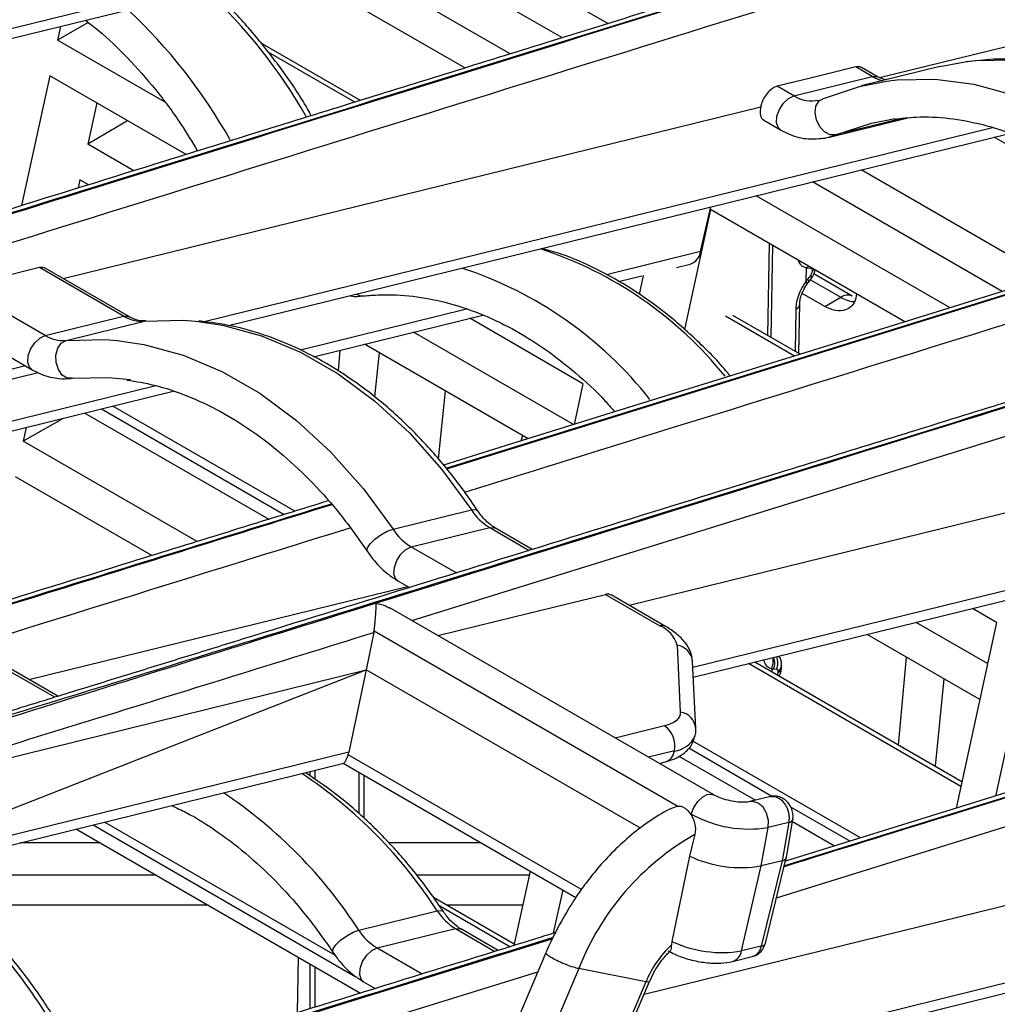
# Model space of a CAD drawing. Header units: millimetres. Extents: x 16 to 503, y 3 to 290.
# Tile 39 of 169: x 112.38 to 117.26, y 82.83 to 87.75. Entities that reach past the tile are written whole.
import ezdxf

# ---------------------------------------------------------------- set-up
doc = ezdxf.new("R2010")
doc.units = ezdxf.units.MM

msp = doc.modelspace()

# ---------------------------------------------------------------- linework, layer by layer
at = {"color": 7, "linetype": 'Continuous', "lineweight": 25}
for p, q in [((114.7808, 88.3092), (111.4013, 87.4773)), ((111.462, 87.4431), (114.8622, 88.2801)), ((115.3155, 87.7325), (114.5149, 88.1946)), ((115.089, 87.6621), (114.2707, 88.1345)), ((114.8281, 87.5811), (113.9894, 88.0653)), ((114.6016, 87.5108), (113.7452, 88.0052)), ((116.6734, 87.4624), (118.1102, 87.8161)), ((112.719, 87.7378), (112.565, 87.65)), ((112.5798, 87.7183), (112.565, 87.65)), ((113.0995, 87.3414), (112.565, 87.65)), ((114.0796, 87.3487), (113.5802, 87.637)), ((114.0504, 87.3397), (113.6171, 87.5898)), ((116.6373, 87.468), (116.5542, 87.516)), ((116.9744, 87.5177), (116.5823, 87.4211)), ((116.6666, 87.465), (116.5834, 87.5131)), ((116.9744, 87.5177), (117.1009, 87.5418)), ((112.5262, 87.4713), (112.3854, 86.823)), ((113.2074, 87.0781), (112.5262, 87.4713)), ((116.2451, 87.3715), (116.6373, 87.468)), ((116.6653, 87.4657), (116.6666, 87.465)), ((116.7033, 87.4509), (116.6666, 87.465)), ((116.2451, 87.3715), (116.162, 87.4195)), ((112.5935, 86.4581), (116.0794, 87.3162)), ((112.761, 87.3358), (112.7163, 87.1299)), ((116.095, 87.25), (116.1783, 87.2019)), ((116.4163, 87.1635), (116.8084, 87.2601)), ((116.7873, 87.2582), (116.4541, 87.1762)), ((112.9154, 87.2467), (112.7163, 87.1299)), ((117.2373, 87.2119), (113.2976, 86.2421)), ((113.42, 86.2231), (117.3231, 87.1839)), ((117.7251, 86.8886), (117.2463, 87.165)), ((112.9465, 86.9971), (112.7163, 87.1299)), ((117.5132, 86.4638), (116.5818, 87.0014)), ((112.6775, 86.9513), (112.6687, 86.9109)), ((112.7199, 86.9268), (112.6775, 86.9513)), ((117.2867, 86.3934), (116.3376, 86.9413)), ((117.0258, 86.3124), (116.0563, 86.8721)), ((114.3362, 84.7487), (121.0705, 86.8402)), ((115.7795, 86.5929), (115.8298, 86.8163)), ((115.8283, 86.8027), (115.698, 86.2029)), ((116.7994, 86.2421), (115.8283, 86.8027)), ((116.122, 86.6331), (116.114, 86.1743)), ((116.1322, 86.1638), (116.1397, 86.6229)), ((115.7795, 86.5929), (115.3086, 86.477)), ((112.8949, 86.2702), (112.4747, 86.5128)), ((117.7712, 86.523), (114.5066, 85.5094)), ((117.7739, 86.5214), (114.5091, 85.5064)), ((115.658, 86.5139), (115.7275, 86.531)), ((116.3061, 86.5125), (116.3051, 86.4437)), ((116.315, 86.512), (116.3176, 86.5202)), ((116.315, 86.512), (116.3303, 86.5106)), ((116.3303, 86.5106), (116.331, 86.5124)), ((112.9242, 86.2672), (112.5039, 86.5098)), ((115.3693, 86.4428), (115.4855, 86.4714)), ((115.4926, 86.4736), (115.472, 86.3792)), ((116.3298, 86.4759), (116.3142, 86.4554)), ((116.3365, 86.4936), (116.3466, 86.5034)), ((116.3366, 86.5009), (116.3365, 86.4936)), ((116.3366, 86.5009), (116.343, 86.5055)), ((116.5372, 86.3707), (116.3458, 86.4813)), ((112.5027, 86.1737), (112.0823, 86.4164)), ((116.3181, 86.4394), (116.3337, 86.46)), ((116.328, 86.4525), (116.4796, 86.365)), ((116.3996, 86.3189), (116.2868, 86.384)), ((116.3996, 86.3189), (116.4796, 86.365)), ((116.2708, 86.0838), (116.2746, 86.3319)), ((112.5027, 86.1737), (112.8949, 86.2702)), ((114.6097, 86.3049), (113.7797, 86.1006)), ((113.8438, 86.0673), (114.6912, 86.2759)), ((116.2482, 86.0709), (115.9034, 86.27)), ((116.2774, 86.08), (115.9409, 86.2743)), ((116.2545, 86.303), (116.2513, 86.095)), ((112.0154, 86.2469), (112.4359, 86.0041)), ((112.6077, 86.1489), (112.9999, 86.2455)), ((115.1914, 85.9327), (114.6252, 86.2596)), ((115.1445, 85.7282), (114.3439, 86.1904)), ((115.4219, 84.8253), (120.9386, 86.1833)), ((114.918, 85.6579), (114.0997, 86.1303)), ((113.9769, 86.1), (113.9674, 85.9976)), ((114.1726, 86.0882), (114.15, 85.8673)), ((112.4045, 86.0222), (108.988, 85.1812)), ((109.0477, 85.1468), (112.4677, 85.9887)), ((113.0572, 85.9227), (111.2303, 85.473)), ((115.1914, 85.9327), (115.1472, 85.729)), ((111.291, 85.4389), (113.1427, 85.8947)), ((114.4688, 85.5568), (114.5035, 85.8971)), ((112.7012, 85.786), (113.6208, 85.2551)), ((112.7846, 85.8065), (113.6981, 85.2792)), ((113.7504, 85.2954), (112.841, 85.8204)), ((115.3456, 85.7968), (115.3441, 85.7902)), ((112.5935, 85.7595), (112.394, 85.6457)), ((120.8459, 85.7711), (115.7405, 84.5143)), ((112.4088, 85.714), (112.394, 85.6457)), ((115.7428, 84.4658), (120.7939, 85.7092)), ((113.2629, 85.1441), (112.394, 85.6457)), ((114.8822, 85.6467), (114.8905, 85.6737)), ((113.0364, 85.0738), (112.3552, 85.4671)), ((114.2419, 85.2055), (114.634, 85.3021)), ((114.333, 85.1171), (114.7252, 85.2136)), ((114.7252, 85.2136), (114.9224, 85.0998)), ((114.938, 85.1046), (114.7545, 85.2106)), ((114.333, 85.1171), (114.5585, 84.9869)), ((114.2662, 84.9475), (114.3239, 84.9142)), ((112.4225, 84.4538), (114.3146, 84.9196)), ((120.5996, 84.8902), (116.1979, 83.5235)), ((115.3031, 84.8799), (115.5749, 84.723)), ((115.6043, 84.72), (115.3323, 84.877)), ((115.8452, 83.8776), (114.226, 84.8123)), ((116.1586, 83.3636), (120.8417, 84.818)), ((117.2584, 84.7395), (117.1377, 84.8092)), ((115.6654, 83.8204), (114.1473, 84.6968)), ((117.2137, 84.5337), (116.8564, 84.7399)), ((117.2584, 84.7395), (117.0567, 83.8109)), ((117.1749, 84.355), (116.6122, 84.6798)), ((117.4215, 84.6453), (117.2536, 83.872)), ((115.6617, 84.6256), (115.6777, 84.2913)), ((115.755, 84.2096), (115.7391, 84.5439)), ((116.7681, 84.1264), (116.8087, 84.5664)), ((111.3436, 83.8214), (114.1084, 84.502)), ((111.7544, 83.5804), (114.1084, 84.502)), ((112.5513, 84.3655), (112.3037, 84.5085)), ((112.567, 84.3704), (112.3329, 84.5055)), ((114.1084, 84.502), (114.0212, 84.0911)), ((115.4783, 83.7112), (114.1084, 84.502)), ((117.0804, 83.9202), (116.0179, 84.5336)), ((117.0854, 83.9432), (116.0494, 84.5413)), ((116.1351, 84.5082), (116.1349, 84.492)), ((116.144, 84.5077), (116.1593, 84.5063)), ((116.1655, 84.4966), (116.1654, 84.4894)), ((116.1842, 84.5163), (116.1843, 84.524)), ((116.9956, 84.4585), (116.9509, 84.0209)), ((115.5988, 84.2227), (115.3525, 84.162)), ((115.7198, 84.1121), (116.1384, 83.8704)), ((116.5789, 83.6626), (115.7408, 84.1464)), ((114.0212, 84.0911), (111.8063, 83.5459)), ((115.1833, 83.4041), (114.0173, 84.0773)), ((115.648, 84.0971), (115.5196, 84.0655)), ((115.6709, 84.0717), (116.0534, 83.8508)), ((111.8602, 83.5101), (113.9954, 84.0357)), ((113.9921, 84.0363), (115.1554, 83.3647)), ((115.5719, 84.0354), (115.603, 84.043)), ((113.8263, 83.9941), (113.8263, 83.973)), ((113.8507, 84.0001), (113.8507, 83.9556)), ((114.0712, 83.9906), (114.0712, 83.7826)), ((114.0956, 83.9766), (114.0956, 83.7613)), ((116.131, 83.8699), (116.0257, 83.844)), ((115.6654, 83.8204), (115.6452, 83.815)), ((116.0271, 83.8443), (116.0257, 83.844)), ((116.2287, 83.8183), (116.5266, 83.6463)), ((115.7326, 83.7817), (115.7278, 83.7844)), ((115.7317, 83.7783), (115.7326, 83.7817)), ((116.2405, 83.7576), (116.2403, 83.7557)), ((112.6598, 83.7069), (114.0797, 82.8872)), ((112.7432, 83.7274), (114.0566, 82.9692)), ((113.9538, 83.075), (112.7996, 83.7413)), ((115.4963, 82.8814), (118.967, 83.7358)), ((116.0823, 83.5225), (116.1174, 83.7148)), ((116.2195, 83.74), (116.1174, 83.7148)), ((116.2195, 83.74), (116.1869, 83.5482)), ((116.2061, 83.5543), (116.2403, 83.7557)), ((116.2384, 83.7441), (116.4492, 83.6223)), ((112.7798, 83.6377), (112.3786, 83.6377)), ((114.6826, 83.6377), (114.2195, 83.6377)), ((115.7234, 83.572), (115.6355, 83.1455)), ((116.1029, 83.1362), (116.2076, 83.5631)), ((115.9834, 83.0976), (116.0823, 83.5225)), ((116.1868, 83.5482), (116.0823, 83.5225)), ((116.1868, 83.5482), (116.0823, 83.122)), ((113.0575, 83.4773), (112.1065, 83.4773)), ((114.9224, 83.4773), (114.3578, 83.4773)), ((114.9267, 83.4968), (114.8459, 83.1248)), ((114.8475, 83.1322), (114.4448, 83.3646)), ((115.0898, 83.4026), (115.0428, 83.1859)), ((113.3201, 83.3258), (112.1247, 83.3258)), ((114.826, 83.1186), (114.4752, 83.3212)), ((114.8895, 83.3258), (114.5121, 83.3258)), ((114.0709, 83.2013), (114.463, 83.2978)), ((114.162, 83.1128), (114.5541, 83.2093)), ((114.5541, 83.2093), (114.7513, 83.0955)), ((114.767, 83.1003), (114.5835, 83.2063)), ((115.0399, 83.159), (113.9859, 82.8311)), ((115.6355, 83.1455), (115.6332, 83.1279)), ((116.0823, 83.122), (115.9834, 83.0976)), ((115.0058, 83.088), (114.0874, 80.9189)), ((114.162, 83.1128), (114.3875, 82.9826)), ((115.9387, 83.045), (116.0374, 83.0693)), ((113.7645, 82.7896), (113.7694, 83.0664)), ((113.8263, 83.0335), (113.8263, 82.8087)), ((113.8507, 83.0194), (113.8507, 82.8163)), ((117.7911, 83.057), (115.5694, 82.5101)), ((114.1651, 82.7445), (114.9656, 82.9931)), ((115.1701, 83.0093), (114.3475, 81.0663)), ((115.5061, 82.9438), (115.1701, 83.0093)), ((115.5242, 82.9438), (115.5454, 82.9903)), ((115.5717, 82.4615), (117.6429, 82.9714)), ((114.0952, 82.9432), (114.1529, 82.9099)), ((115.5061, 82.9438), (114.8303, 81.3477)), ((114.8523, 81.3604), (115.523, 82.9445)), ((114.0712, 82.8921), (114.0712, 82.8846)), ((113.9859, 82.8311), (112.7237, 82.4373))]:
    msp.add_line(p, q, dxfattribs=at)
at = {"color": 7, "linetype": 'Continuous', "lineweight": 25, "flags": 128}
for points in [[(117.1009, 87.5418), (117.1514, 87.5477), (117.343, 87.5515), (117.537, 87.5264), (117.7311, 87.4729), (117.9231, 87.3916), (118.1105, 87.2834), (118.2911, 87.1497), (118.4627, 86.9921), (118.6231, 86.8125), (118.7705, 86.6131), (118.9031, 86.3963), (118.9302, 86.3462)], [(116.5542, 87.516), (116.3346, 87.462), (116.162, 87.4195)], [(116.6373, 87.468), (116.6609, 87.4676), (116.6653, 87.4657)], [(116.7088, 87.4453), (116.7593, 87.4512), (116.9508, 87.4549), (117.1448, 87.4299), (117.339, 87.3764), (117.531, 87.2951), (117.7184, 87.1869), (117.899, 87.0531), (118.0705, 86.8955), (118.231, 86.7159), (118.3784, 86.5165), (118.5109, 86.2997), (118.5495, 86.2279)], [(116.393, 87.3579), (116.5726, 87.4187), (116.7088, 87.4453)], [(116.1783, 87.2019), (116.1669, 87.2128), (116.1588, 87.2373), (116.161, 87.2691), (116.1732, 87.3034), (116.1934, 87.3349), (116.2187, 87.3588), (116.2451, 87.3715)], [(116.4541, 87.1762), (116.4268, 87.177), (116.399, 87.1914), (116.3749, 87.2174), (116.3582, 87.2509), (116.3515, 87.2869), (116.3557, 87.3199), (116.3703, 87.3448), (116.393, 87.3579)], [(116.4541, 87.1762), (116.6334, 87.2357), (116.7514, 87.2576)], [(116.4036, 87.1608), (116.4251, 87.1659), (116.4541, 87.1762)], [(112.4747, 86.5128), (112.255, 86.4588), (112.0823, 86.4164)], [(117.7251, 86.5296), (117.4624, 86.448), (116.9614, 86.2924), (116.5275, 86.1576), (116.1607, 86.0437), (115.8609, 85.9506), (115.3538, 85.7932), (114.8343, 85.6319), (114.4934, 85.526)], [(116.3298, 86.4759), (116.3333, 86.4693), (116.3347, 86.4641), (116.3339, 86.4603), (116.3337, 86.46)], [(114.0593, 86.3805), (114.0736, 86.3736), (114.0998, 86.3725)], [(112.8949, 86.2702), (112.9185, 86.2698), (112.9233, 86.2677)], [(112.9999, 86.2455), (113.1932, 86.2504), (113.2552, 86.2459)], [(113.2552, 86.2459), (113.3891, 86.226), (113.5853, 86.1726), (113.7792, 86.0907), (113.9686, 85.9814), (114.1509, 85.846), (114.324, 85.6864), (114.4857, 85.5043), (114.634, 85.3021)], [(112.436, 86.0041), (112.4245, 86.015), (112.4164, 86.0395), (112.4186, 86.0713), (112.4308, 86.1055), (112.451, 86.137), (112.4763, 86.1609), (112.5027, 86.1737)], [(112.6402, 85.9599), (112.614, 85.9609), (112.5892, 85.9762), (112.5698, 86.0034), (112.5586, 86.0383), (112.5574, 86.0757), (112.5663, 86.1099), (112.5839, 86.1356), (112.6077, 86.1489)], [(112.6077, 86.1489), (112.801, 86.1539), (112.8631, 86.1493)], [(112.8631, 86.1493), (112.997, 86.1295), (113.1932, 86.076), (113.3871, 85.9941), (113.5764, 85.8848), (113.7588, 85.7495), (113.9319, 85.5898), (114.0936, 85.4077), (114.2419, 85.2055)], [(112.6402, 85.9599), (112.8181, 85.9644), (112.9293, 85.9537)], [(114.634, 85.3021), (114.6553, 85.3039), (114.6649, 85.2986)], [(114.1128, 85.0953), (114.1118, 85.0972), (114.1136, 85.1121), (114.1274, 85.1327), (114.1512, 85.1556), (114.1813, 85.1775), (114.2131, 85.1951), (114.2419, 85.2055)], [(114.7252, 85.2136), (114.7487, 85.2132), (114.7545, 85.2106)], [(114.2662, 84.9475), (114.2548, 84.9584), (114.2467, 84.9829), (114.2489, 85.0147), (114.2611, 85.0489), (114.2813, 85.0804), (114.3066, 85.1043), (114.333, 85.1171)], [(120.5535, 84.8967), (120.2908, 84.8152), (119.7899, 84.6596), (119.356, 84.5248), (118.9891, 84.4109), (118.6894, 84.3178), (118.1823, 84.1604), (117.6627, 83.9991), (116.714, 83.7045), (116.2034, 83.546)], [(114.4653, 84.6742), (114.8456, 84.7675), (115.3031, 84.8799)], [(114.1461, 84.6897), (114.125, 84.5846), (114.1084, 84.502)], [(115.6777, 84.2913), (115.6768, 84.28), (115.6733, 84.2693), (115.6671, 84.2593), (115.6583, 84.2501), (115.6469, 84.2417), (115.6331, 84.2343), (115.617, 84.228), (115.5988, 84.2227)], [(115.7326, 83.7817), (115.7452, 83.815), (115.7653, 83.8454), (115.7901, 83.8684), (115.8159, 83.8806), (115.8389, 83.8804), (115.8452, 83.8776)], [(116.1174, 83.7148), (116.1184, 83.7502), (116.1093, 83.7856), (116.0914, 83.816), (116.0674, 83.8369), (116.0407, 83.8453), (116.0271, 83.8443)], [(115.75, 83.6794), (115.7351, 83.6193), (115.7234, 83.572)], [(114.463, 83.2978), (114.4843, 83.2996), (114.4939, 83.2943)], [(113.9418, 83.0911), (113.9408, 83.0929), (113.9426, 83.1079), (113.9564, 83.1284), (113.9802, 83.1513), (114.0103, 83.1733), (114.0421, 83.1908), (114.0709, 83.2013)], [(114.5541, 83.2093), (114.5777, 83.2089), (114.5835, 83.2063)], [(114.0952, 82.9432), (114.0838, 82.9541), (114.0757, 82.9786), (114.0779, 83.0104), (114.09, 83.0447), (114.1103, 83.0761), (114.1356, 83.1001), (114.162, 83.1128)]]:
    msp.add_lwpolyline(points, dxfattribs=at)
at = {"color": 7, "linetype": 'Continuous', "lineweight": 25}
for centre, radius, start, end in [((111.503, 85.9537), 2.6537, 29.7021, 47.1057), ((111.1059, 85.8526), 2.6604, 29.209, 47.0958), ((116.7352, 87.6353), 0.1938, 239.649, 256.0028), ((116.3334, 87.5128), 0.1666, 237.9904, 283.3421), ((114.3684, 84.7349), 1.9686, 38.8469, 71.9555), ((115.703, 86.6043), 0.0773, 288.4489, 351.4717), ((113.973, 84.6315), 1.9761, 38.197, 71.9277), ((116.5133, 86.3181), 0.0578, 65.2468, 125.7217), ((112.9854, 86.4193), 0.1744, 238.734, 274.7515), ((112.5933, 86.3228), 0.1744, 238.734, 274.7515), ((114.8702, 85.4542), 0.281, 212.7825, 238.9104), ((114.4781, 85.3577), 0.281, 212.7825, 238.9104), ((115.586, 84.6861), 0.0385, 61.6671, 106.6285), ((115.5193, 84.586), 0.1479, 15.5308, 67.8843), ((115.6501, 84.5372), 0.0892, 4.2948, 82.5243), ((116.0624, 84.5385), 0.0872, 339.3545, 17.6885), ((116.0782, 84.537), 0.0868, 339.2824, 21.1374), ((116.1504, 84.5271), 0.0341, 296.4186, 354.4955), ((115.6661, 84.2029), 0.0892, 4.2792, 82.5247), ((115.5301, 84.1233), 0.1208, 347.4956, 55.3448), ((115.6331, 84.227), 0.1308, 276.5376, 335.2156), ((115.5828, 84.1056), 0.0658, 287.9152, 352.5854), ((112.471, 82.0114), 2.3713, 32.8537, 56.3036), ((112.0789, 81.9149), 2.3713, 32.8537, 56.3036), ((116.0205, 84.2985), 0.5916, 240.8731, 279.4197), ((116.2176, 83.7642), 0.0243, 274.4167, 339.45), ((116.4066, 82.5253), 1.3278, 119.6352, 158.6253), ((115.9824, 84.1234), 0.6092, 244.8429, 279.4372), ((114.6992, 83.4499), 0.281, 212.7825, 238.9104), ((114.3071, 83.3534), 0.281, 212.7825, 238.9104), ((116.0044, 82.7355), 0.5402, 133.4132, 157.3141), ((115.8864, 83.681), 0.5914, 244.893, 279.4392), ((116.0813, 83.1453), 0.0234, 272.3489, 337.1266), ((115.9199, 83.1062), 0.064, 286.9909, 352.2877)]:
    msp.add_arc(centre, radius, start, end, dxfattribs=at)
for points, knots in [([(116.0748, 89.8033), (115.9053, 89.7507), (115.5689, 89.6462), (115.0879, 89.4968), (114.654, 89.3621), (114.2872, 89.2482), (113.8959, 89.1267), (113.4538, 88.9894), (112.7954, 88.7849), (111.9893, 88.5347), (111.0878, 88.2549), (110.2311, 87.9891), (109.4156, 87.7362), (108.7778, 87.5385), (108.3219, 87.3974), (108.0533, 87.3143), (107.7763, 87.2287), (107.4656, 87.1327), (107.0961, 87.019), (106.6838, 86.8922), (106.3938, 86.8045), (106.251, 86.7613)], [0, 0, 0, 0, 0.051801, 0.102853, 0.147069, 0.184452, 0.215, 0.266675, 0.319612, 0.416281, 0.513066, 0.595161, 0.678113, 0.762254, 0.790013, 0.817346, 0.844257, 0.874614, 0.912093, 0.956699, 1, 1, 1, 1]), ([(116.121, 89.7968), (114.2843, 89.2267), (111.7261, 88.4326), (108.4473, 87.4139), (106.998, 86.9695), (106.2733, 86.7473)], [0, 0, 0, 0, 0.56, 0.780001, 1, 1, 1, 1]), ([(116.1236, 89.7953), (114.2881, 89.2245), (111.7315, 88.4294), (108.4527, 87.4108), (107.0167, 86.9587), (106.2988, 86.7327)], [0, 0, 0, 0, 0.56, 0.780001, 1, 1, 1, 1]), ([(106.4458, 86.6488), (107.2456, 86.8956), (108.8564, 87.3924), (111.2892, 88.1488), (113.7317, 88.9072), (115.3607, 89.4132), (116.1752, 89.6663)], [0, 0, 0, 0, 0.2474328, 0.498286, 0.7491426, 1, 1, 1, 1]), ([(118.1417, 88.6101), (117.9723, 88.5575), (117.6359, 88.453), (117.1548, 88.3036), (116.7209, 88.1689), (116.3541, 88.0549), (115.9628, 87.9335), (115.5207, 87.7962), (114.8623, 87.5917), (114.0563, 87.3415), (113.1548, 87.0617), (112.2981, 86.7959), (111.4826, 86.543), (110.8447, 86.3453), (110.3888, 86.2042), (110.1202, 86.1211), (109.8432, 86.0355), (109.5325, 85.9395), (109.1631, 85.8258), (108.7507, 85.699), (108.4607, 85.6113), (108.3179, 85.5681)], [0, 0, 0, 0, 0.0518, 0.102853, 0.147069, 0.184451, 0.215, 0.266675, 0.319612, 0.416281, 0.513066, 0.595161, 0.678113, 0.762254, 0.790013, 0.817346, 0.844257, 0.874614, 0.912093, 0.956699, 1, 1, 1, 1]), ([(118.1879, 88.6036), (116.3512, 88.0334), (113.793, 87.2393), (110.5142, 86.2207), (109.0649, 85.7763), (108.3403, 85.5541)], [0, 0, 0, 0, 0.56, 0.780001, 1, 1, 1, 1]), ([(118.1905, 88.6021), (116.355, 88.0313), (113.7984, 87.2362), (110.5196, 86.2176), (109.0837, 85.7655), (108.3657, 85.5394)], [0, 0, 0, 0, 0.56, 0.780001, 1, 1, 1, 1]), ([(108.5127, 85.4556), (109.3126, 85.7023), (110.9234, 86.1992), (113.3562, 86.9556), (115.7986, 87.714), (117.4276, 88.22), (118.2421, 88.4731)], [0, 0, 0, 0, 0.247433, 0.498286, 0.749143, 1, 1, 1, 1]), ([(113.8332, 87.2723), (113.827, 87.2838), (113.7833, 87.3643), (113.6889, 87.5018), (113.5501, 87.6802), (113.4285, 87.8141), (113.351, 87.8816), (113.3272, 87.9023)], [0, 0, 0, 0, 0.046124, 0.323, 0.599982, 0.877049, 1, 1, 1, 1]), ([(112.7045, 87.749), (112.726, 87.7328), (112.7992, 87.6776), (112.9172, 87.5626), (113.0557, 87.4056), (113.1726, 87.2495), (113.2375, 87.1408), (113.2644, 87.0957)], [0, 0, 0, 0, 0.10077, 0.343352, 0.585731, 0.82803, 1, 1, 1, 1]), ([(118.9541, 86.3512), (118.9302, 86.3962), (118.8692, 86.5107), (118.7556, 86.6802), (118.6166, 86.859), (118.4661, 87.0203), (118.3061, 87.1632), (118.1381, 87.2858), (117.9638, 87.387), (117.7851, 87.4655), (117.6039, 87.5207), (117.4224, 87.5511), (117.2554, 87.5593), (117.1514, 87.5463), (117.1062, 87.5407)], [0, 0, 0, 0, 0.056958, 0.144841, 0.232758, 0.320703, 0.408649, 0.49656, 0.58438, 0.672037, 0.75945, 0.84655, 0.933299, 1, 1, 1, 1]), ([(116.5835, 87.5125), (116.5815, 87.5137), (116.5733, 87.5186), (116.5624, 87.5171), (116.5542, 87.516)], [0, 0, 0, 0, 0.247054, 1, 1, 1, 1]), ([(116.162, 87.4195), (116.1533, 87.4162), (116.1359, 87.4095), (116.1112, 87.3852), (116.0947, 87.3596), (116.0844, 87.3364), (116.0812, 87.3233), (116.0794, 87.3162)], [0, 0, 0, 0, 0.245007, 0.494341, 0.716899, 0.84643, 1, 1, 1, 1]), ([(116.0794, 87.3162), (116.0779, 87.3045), (116.0748, 87.28), (116.0834, 87.2571), (116.094, 87.2521), (116.097, 87.2507)], [0, 0, 0, 0, 0.399091, 0.830527, 1, 1, 1, 1]), ([(116.7468, 87.254), (116.7833, 87.2587), (116.8734, 87.2705), (117.0217, 87.2619), (117.1889, 87.2317), (117.3559, 87.1771), (117.5205, 87.1), (117.6812, 87.0009), (117.8361, 86.881), (117.9837, 86.7415), (118.1225, 86.5841), (118.2498, 86.4094), (118.3381, 86.2719), (118.3797, 86.19), (118.3872, 86.1752)], [0, 0, 0, 0, 0.063091, 0.15617, 0.248892, 0.341163, 0.433002, 0.524498, 0.615757, 0.70687, 0.797908, 0.888915, 0.979913, 1, 1, 1, 1]), ([(116.1783, 87.2019), (116.1945, 87.1936), (116.2385, 87.1707), (116.3146, 87.1513), (116.3728, 87.1576), (116.4011, 87.1606)], [0, 0, 0, 0, 0.229537, 0.626034, 1, 1, 1, 1]), ([(120.9701, 86.9773), (120.8007, 86.9247), (120.4643, 86.8202), (119.9832, 86.6708), (119.5493, 86.536), (119.1825, 86.4221), (118.7913, 86.3006), (118.3491, 86.1633), (117.6907, 85.9589), (116.8847, 85.7087), (115.9832, 85.4289), (115.1265, 85.163), (114.311, 84.9101), (113.6731, 84.7125), (113.2172, 84.5714), (112.9487, 84.4883), (112.6716, 84.4026), (112.3609, 84.3067), (111.9915, 84.1929), (111.5791, 84.0661), (111.2892, 83.9785), (111.1463, 83.9353)], [0, 0, 0, 0, 0.0518, 0.102853, 0.147069, 0.184451, 0.215, 0.266675, 0.319612, 0.416281, 0.513066, 0.595161, 0.678113, 0.762254, 0.790013, 0.817346, 0.844257, 0.874614, 0.912093, 0.956699, 1, 1, 1, 1]), ([(121.0163, 86.9708), (119.1797, 86.4006), (116.6214, 85.6065), (113.3427, 84.5878), (111.8933, 84.1435), (111.1687, 83.9213)], [0, 0, 0, 0, 0.56, 0.780001, 1, 1, 1, 1]), ([(121.019, 86.9692), (119.7378, 86.5711), (117.4499, 85.8601), (115.1631, 85.1484), (114.1569, 84.8353)], [0, 0, 0, 0, 0.56, 1, 1, 1, 1]), ([(115.9264, 85.9721), (115.9224, 85.9771), (115.8717, 86.041), (115.7638, 86.1482), (115.6038, 86.2901), (115.4347, 86.4102), (115.2598, 86.5079), (115.109, 86.5748), (115.0164, 86.5996), (114.9844, 86.6082)], [0, 0, 0, 0, 0.015118, 0.193542, 0.371962, 0.550298, 0.728434, 0.906221, 1, 1, 1, 1]), ([(112.5042, 86.5091), (112.5021, 86.5104), (112.4939, 86.5153), (112.4829, 86.5139), (112.4747, 86.5128)], [0, 0, 0, 0, 0.247995, 1, 1, 1, 1]), ([(116.2678, 86.5489), (116.2687, 86.546), (116.2722, 86.5353), (116.2845, 86.5214), (116.2984, 86.5157), (116.3061, 86.5125)], [0, 0, 0, 0, 0.144066, 0.527341, 1, 1, 1, 1]), ([(116.3061, 86.5125), (116.3061, 86.5127), (116.3062, 86.513), (116.3063, 86.5133), (116.3063, 86.5135)], [0, 0, 0, 0, 0.585734, 1, 1, 1, 1]), ([(116.3063, 86.5135), (116.3079, 86.5131), (116.3108, 86.5124), (116.3137, 86.5121), (116.315, 86.512)], [0, 0, 0, 0, 0.559986, 1, 1, 1, 1]), ([(114.6006, 85.3908), (114.943, 85.4971), (116.0996, 85.8563), (117.2566, 86.2158), (118.0711, 86.4688)], [0, 0, 0, 0, 0.296017, 1, 1, 1, 1]), ([(116.3365, 86.4936), (116.3363, 86.492), (116.3361, 86.4888), (116.334, 86.4825), (116.3314, 86.4784), (116.3298, 86.4759)], [0, 0, 0, 0, 0.276428, 0.562523, 1, 1, 1, 1]), ([(116.3303, 86.5106), (116.3313, 86.5104), (116.3334, 86.5099), (116.336, 86.5069), (116.3363, 86.5031), (116.3366, 86.5009)], [0, 0, 0, 0, 0.276656, 0.562809, 1, 1, 1, 1]), ([(116.3337, 86.46), (116.3366, 86.4642), (116.3425, 86.4728), (116.3489, 86.4869), (116.3512, 86.4962), (116.3522, 86.5002)], [0, 0, 0, 0, 0.35562, 0.721809, 1, 1, 1, 1]), ([(116.3051, 86.4437), (116.2962, 86.4298), (116.2801, 86.4047), (116.2651, 86.366), (116.2564, 86.3324), (116.2551, 86.3127), (116.2545, 86.303)], [0, 0, 0, 0, 0.311076, 0.56062, 0.785365, 1, 1, 1, 1]), ([(116.2745, 86.3309), (116.2749, 86.3373), (116.2758, 86.3504), (116.282, 86.3738), (116.2931, 86.4019), (116.3053, 86.4207), (116.3122, 86.4312)], [0, 0, 0, 0, 0.208337, 0.430181, 0.680952, 1, 1, 1, 1]), ([(116.3142, 86.4554), (116.3165, 86.451), (116.321, 86.4422), (116.3162, 86.4369), (116.3091, 86.436), (116.3026, 86.4387), (116.3022, 86.4389)], [0, 0, 0, 0, 0.326995, 0.653991, 0.980986, 1, 1, 1, 1]), ([(116.3053, 86.443), (116.3052, 86.4431), (116.3051, 86.4433), (116.3051, 86.4436), (116.3051, 86.4437)], [0, 0, 0, 0, 0.5242286, 1, 1, 1, 1]), ([(116.3142, 86.4554), (116.3125, 86.4531), (116.3095, 86.449), (116.3066, 86.4448), (116.3053, 86.443)], [0, 0, 0, 0, 0.5600145, 1, 1, 1, 1]), ([(116.3053, 86.443), (116.3083, 86.4391), (116.313, 86.4331), (116.3109, 86.4314), (116.3102, 86.4308)], [0, 0, 0, 0, 0.649546, 1, 1, 1, 1]), ([(114.0277, 86.3727), (114.0296, 86.3722), (114.0512, 86.3667), (114.0733, 86.3692), (114.0934, 86.3714)], [0, 0, 0, 0, 0.088298, 1, 1, 1, 1]), ([(114.0934, 86.3714), (114.1207, 86.3736), (114.2022, 86.3801), (114.3406, 86.3733), (114.5078, 86.3423), (114.6748, 86.2875), (114.8394, 86.21), (115.0001, 86.1109), (115.1544, 85.9898), (115.2702, 85.8843), (115.3308, 85.814), (115.3456, 85.7968)], [0, 0, 0, 0, 0.0652, 0.194342, 0.323109, 0.451247, 0.578787, 0.705853, 0.832591, 0.959129, 1, 1, 1, 1]), ([(116.5584, 86.3811), (116.5564, 86.3684), (116.5501, 86.3289), (116.5101, 86.2991), (116.4551, 86.2931), (116.4176, 86.3105), (116.3996, 86.3189)], [0, 0, 0, 0, 0.160696, 0.496751, 0.758182, 1, 1, 1, 1]), ([(116.4796, 86.365), (116.5007, 86.3545), (116.5251, 86.3425), (116.5464, 86.3438), (116.5492, 86.344)], [0, 0, 0, 0, 0.868227, 1, 1, 1, 1]), ([(116.2545, 86.303), (116.26, 86.3072), (116.2685, 86.3137), (116.2737, 86.3238), (116.2742, 86.329), (116.2744, 86.3315)], [0, 0, 0, 0, 0.494587, 0.7601, 1, 1, 1, 1]), ([(113.0063, 86.2466), (112.9999, 86.2463), (112.9806, 86.2454), (112.9525, 86.2521), (112.9303, 86.264), (112.9242, 86.2672)], [0, 0, 0, 0, 0.261089, 0.799326, 1, 1, 1, 1]), ([(114.6649, 85.2986), (114.642, 85.3321), (114.5757, 85.4288), (114.4565, 85.5771), (114.305, 85.7366), (114.144, 85.8771), (113.9752, 85.9974), (113.8003, 86.096), (113.6212, 86.1714), (113.4439, 86.2241), (113.3269, 86.2391), (113.2706, 86.2463)], [0, 0, 0, 0, 0.062743, 0.18116, 0.299659, 0.418155, 0.536596, 0.654904, 0.77298, 0.890717, 1, 1, 1, 1]), ([(112.4359, 86.0041), (112.4521, 85.9957), (112.4961, 85.9728), (112.5638, 85.9559), (112.6138, 85.9579), (112.6338, 85.9588)], [0, 0, 0, 0, 0.258031, 0.703748, 1, 1, 1, 1]), ([(112.9121, 85.9511), (112.9575, 85.9438), (113.0584, 85.9277), (113.2152, 85.8744), (113.3798, 85.7975), (113.5404, 85.698), (113.6953, 85.5779), (113.8426, 85.438), (113.9839, 85.2786), (114.0692, 85.1574), (114.1128, 85.0954)], [0, 0, 0, 0, 0.105243, 0.233398, 0.360957, 0.488041, 0.614797, 0.741353, 0.867804, 1, 1, 1, 1]), ([(113.9182, 85.3475), (113.9073, 85.3441), (113.5798, 85.2424), (112.9837, 85.0574), (112.127, 84.7916), (111.3231, 84.5423), (110.7877, 84.3764), (110.5238, 84.2946)], [0, 0, 0, 0, 0.009601, 0.289523, 0.526958, 0.766874, 1, 1, 1, 1]), ([(113.9325, 85.3312), (113.4575, 85.1836), (112.3295, 84.8333), (111.2007, 84.4836), (110.5472, 84.2811)], [0, 0, 0, 0, 0.421143, 1, 1, 1, 1]), ([(113.9353, 85.328), (113.461, 85.1806), (112.3339, 84.8303), (111.2078, 84.4795), (110.5556, 84.2763)], [0, 0, 0, 0, 0.420839, 1, 1, 1, 1]), ([(114.7545, 85.2106), (114.7464, 85.2157), (114.7217, 85.2314), (114.6904, 85.2623), (114.6704, 85.2908), (114.6649, 85.2986)], [0, 0, 0, 0, 0.259681, 0.797571, 1, 1, 1, 1]), ([(110.7149, 84.1843), (110.7243, 84.1872), (111.5452, 84.4408), (112.6515, 84.7856), (113.7463, 85.1255), (114.027, 85.2126)], [0, 0, 0, 0, 0.008552, 0.745836, 1, 1, 1, 1]), ([(114.1128, 85.0954), (114.124, 85.0798), (114.1556, 85.0355), (114.2076, 84.9848), (114.2507, 84.9574), (114.2662, 84.9475)], [0, 0, 0, 0, 0.25875, 0.732816, 1, 1, 1, 1]), ([(120.6023, 84.8886), (119.403, 84.5159), (117.9342, 84.0595), (116.466, 83.6027), (116.1967, 83.5189)], [0, 0, 0, 0, 0.816561, 1, 1, 1, 1]), ([(115.3326, 84.8763), (115.3306, 84.8776), (115.3223, 84.8825), (115.3114, 84.881), (115.3031, 84.8799)], [0, 0, 0, 0, 0.247995, 1, 1, 1, 1]), ([(114.1569, 84.8353), (113.6024, 84.6628), (112.6121, 84.3548), (111.6274, 84.0436), (111.1941, 83.9066)], [0, 0, 0, 0, 0.560001, 1, 1, 1, 1]), ([(114.1473, 84.6968), (114.1482, 84.7038), (114.1501, 84.718), (114.1532, 84.7471), (114.156, 84.7801), (114.1575, 84.8129), (114.1571, 84.8277), (114.1569, 84.8353)], [0, 0, 0, 0, 0.121994, 0.247523, 0.494947, 0.742167, 1, 1, 1, 1]), ([(114.1569, 84.8353), (114.1722, 84.8326), (114.1967, 84.8281), (114.2174, 84.8158), (114.2253, 84.8111)], [0, 0, 0, 0, 0.6207094, 1, 1, 1, 1]), ([(114.1461, 84.6897), (114.1463, 84.691), (114.1468, 84.6934), (114.1471, 84.6958), (114.1473, 84.6968)], [0, 0, 0, 0, 0.56, 1, 1, 1, 1]), ([(115.7391, 84.5439), (115.7365, 84.5605), (115.7312, 84.5956), (115.7019, 84.6424), (115.6609, 84.6842), (115.623, 84.7082), (115.6043, 84.72)], [0, 0, 0, 0, 0.217019, 0.457879, 0.73162, 1, 1, 1, 1]), ([(111.3412, 83.8228), (111.8019, 83.9645), (112.7344, 84.2512), (113.6718, 84.5424), (114.1461, 84.6897)], [0, 0, 0, 0, 0.494086, 1, 1, 1, 1]), ([(116.094, 84.5523), (116.0957, 84.5467), (116.0999, 84.5332), (116.1134, 84.517), (116.1274, 84.5114), (116.1351, 84.5082)], [0, 0, 0, 0, 0.242096, 0.581475, 1, 1, 1, 1]), ([(116.1353, 84.5092), (116.1381, 84.5178), (116.1425, 84.5311), (116.1427, 84.5498), (116.141, 84.559), (116.1401, 84.5636)], [0, 0, 0, 0, 0.48074, 0.73852, 1, 1, 1, 1]), ([(116.1843, 84.5238), (116.184, 84.5299), (116.1833, 84.5431), (116.1784, 84.5596), (116.1722, 84.5681), (116.1701, 84.571)], [0, 0, 0, 0, 0.3655675, 0.7851864, 1, 1, 1, 1]), ([(116.1351, 84.5082), (116.1351, 84.5084), (116.1351, 84.5087), (116.1353, 84.5091), (116.1353, 84.5092)], [0, 0, 0, 0, 0.585734, 1, 1, 1, 1]), ([(116.1353, 84.5092), (116.1369, 84.5088), (116.1397, 84.5082), (116.1427, 84.5079), (116.144, 84.5077)], [0, 0, 0, 0, 0.5599855, 1, 1, 1, 1]), ([(116.1593, 84.5063), (116.1603, 84.5061), (116.1624, 84.5056), (116.1649, 84.5026), (116.1653, 84.4989), (116.1655, 84.4966)], [0, 0, 0, 0, 0.276656, 0.562809, 1, 1, 1, 1]), ([(116.1654, 84.4894), (116.1716, 84.494), (116.1824, 84.5021), (116.1826, 84.5122), (116.1827, 84.5166)], [0, 0, 0, 0, 0.568833, 1, 1, 1, 1]), ([(116.1719, 84.4706), (116.174, 84.475), (116.1786, 84.4845), (116.183, 84.5005), (116.1838, 84.5111), (116.1842, 84.5165)], [0, 0, 0, 0, 0.296234, 0.643037, 1, 1, 1, 1]), ([(116.1654, 84.4894), (116.1653, 84.4878), (116.165, 84.4846), (116.1637, 84.4799), (116.1621, 84.4774), (116.1616, 84.4765)], [0, 0, 0, 0, 0.385223, 0.783917, 1, 1, 1, 1]), ([(115.7504, 84.1722), (115.7515, 84.1748), (115.7563, 84.1866), (115.7555, 84.1995), (115.755, 84.2096)], [0, 0, 0, 0, 0.220827, 1, 1, 1, 1]), ([(115.603, 84.043), (115.6166, 84.0469), (115.6509, 84.0567), (115.6962, 84.0824), (115.736, 84.123), (115.7459, 84.1569), (115.7504, 84.1722)], [0, 0, 0, 0, 0.200896, 0.50767, 0.776896, 1, 1, 1, 1]), ([(113.9953, 84.0363), (113.9956, 84.0362), (113.9978, 84.0347), (114.0031, 84.043), (114.0107, 84.0591), (114.0152, 84.0714), (114.0173, 84.0773)], [0, 0, 0, 0, 0.057978, 0.5276, 0.773523, 1, 1, 1, 1]), ([(114.0173, 84.0773), (114.0181, 84.0798), (114.0196, 84.0843), (114.0207, 84.089), (114.0212, 84.0911)], [0, 0, 0, 0, 0.56, 1, 1, 1, 1]), ([(114.4939, 83.2943), (114.4709, 83.3278), (114.4046, 83.4245), (114.2855, 83.5729), (114.1339, 83.7321), (113.9736, 83.8735), (113.8606, 83.9504), (113.8043, 83.9886)], [0, 0, 0, 0, 0.1171258, 0.3381792, 0.5593868, 0.7805902, 1, 1, 1, 1]), ([(116.0257, 83.844), (116.0218, 83.8432), (116.0134, 83.8415), (115.9892, 83.8402), (115.9558, 83.8425), (115.9153, 83.85), (115.8772, 83.8619), (115.8549, 83.8721), (115.8465, 83.8768), (115.8452, 83.8776)], [0, 0, 0, 0, 0.117896, 0.255871, 0.421295, 0.608609, 0.805374, 0.968657, 1, 1, 1, 1]), ([(116.2403, 83.7557), (116.241, 83.7639), (116.2424, 83.7802), (116.2361, 83.8057), (116.2246, 83.8286), (116.2086, 83.8476), (116.1896, 83.8615), (116.1689, 83.8696), (116.1479, 83.8726), (116.1342, 83.8702), (116.1276, 83.8691)], [0, 0, 0, 0, 0.139891, 0.27511, 0.406424, 0.534158, 0.658156, 0.777806, 0.89215, 1, 1, 1, 1]), ([(116.1278, 83.8682), (116.1344, 83.8694), (116.148, 83.8719), (116.1696, 83.8632), (116.1908, 83.8463), (116.2059, 83.8241), (116.2151, 83.8016), (116.22, 83.782), (116.222, 83.7607), (116.2203, 83.747), (116.2195, 83.74)], [0, 0, 0, 0, 0.136626, 0.281691, 0.426761, 0.594509, 0.687306, 0.785823, 0.890055, 1, 1, 1, 1]), ([(113.135, 83.8239), (113.1595, 83.8128), (113.2388, 83.777), (113.3693, 83.6929), (113.5243, 83.5738), (113.6716, 83.4336), (113.8129, 83.2744), (113.8982, 83.1531), (113.9418, 83.0911)], [0, 0, 0, 0, 0.081898, 0.264478, 0.446586, 0.628406, 0.810076, 1, 1, 1, 1]), ([(115.6455, 83.8142), (115.6405, 83.8122), (115.6015, 83.7965), (115.5301, 83.7515), (115.4343, 83.6812), (115.3448, 83.5992), (115.2693, 83.5171), (115.2058, 83.4373), (115.1444, 83.3511), (115.106, 83.2856), (115.0833, 83.2468)], [0, 0, 0, 0, 0.023182, 0.182465, 0.337981, 0.486765, 0.632782, 0.738774, 0.845754, 1, 1, 1, 1]), ([(115.7278, 83.7844), (115.7235, 83.7901), (115.715, 83.8013), (115.6996, 83.8128), (115.6826, 83.82), (115.6712, 83.8203), (115.6654, 83.8204)], [0, 0, 0, 0, 0.252051, 0.499698, 0.747917, 1, 1, 1, 1]), ([(115.7317, 83.7783), (115.731, 83.7795), (115.7297, 83.7816), (115.7284, 83.7836), (115.7278, 83.7844)], [0, 0, 0, 0, 0.5600003, 1, 1, 1, 1]), ([(115.7317, 83.7783), (115.7358, 83.7708), (115.744, 83.7558), (115.7515, 83.7301), (115.7543, 83.704), (115.7515, 83.6876), (115.75, 83.6794)], [0, 0, 0, 0, 0.249845, 0.500205, 0.750577, 1, 1, 1, 1]), ([(111.6899, 83.6076), (111.7783, 83.5496), (111.9519, 83.4358), (112.1984, 83.1968), (112.4176, 82.9266), (112.6064, 82.6256), (112.7547, 82.3054), (112.8578, 81.9738), (112.8737, 81.7707), (112.8818, 81.6679)], [0, 0, 0, 0, 0.1480927, 0.2908876, 0.4302136, 0.5673187, 0.7098099, 0.8530168, 1, 1, 1, 1]), ([(112.9129, 81.7131), (112.9085, 81.7701), (112.9003, 81.8776), (112.8662, 82.0397), (112.824, 82.186), (112.7731, 82.3268), (112.717, 82.4569), (112.6582, 82.5752), (112.5849, 82.7081), (112.4739, 82.8849), (112.3343, 83.0686), (112.1881, 83.2312), (112.0517, 83.3629), (111.8941, 83.4935), (111.7815, 83.5644), (111.7221, 83.6018)], [0, 0, 0, 0, 0.084535, 0.159601, 0.2261, 0.284536, 0.350331, 0.402515, 0.446684, 0.535454, 0.655242, 0.727468, 0.808453, 0.898921, 1, 1, 1, 1]), ([(116.1869, 83.5482), (116.1905, 83.5494), (116.1975, 83.5516), (116.2041, 83.5565), (116.2074, 83.5607), (116.2074, 83.5634), (116.2074, 83.564)], [0, 0, 0, 0, 0.315148, 0.620683, 0.916613, 1, 1, 1, 1]), ([(112.4583, 81.4192), (112.4506, 81.5321), (112.4355, 81.7534), (112.3438, 82.1059), (112.2096, 82.4479), (112.0318, 82.7761), (111.8156, 83.0754), (111.5654, 83.3374), (111.3875, 83.4528), (111.2977, 83.511)], [0, 0, 0, 0, 0.151732, 0.297389, 0.438367, 0.575656, 0.716695, 0.856958, 1, 1, 1, 1]), ([(114.5835, 83.2063), (114.5754, 83.2114), (114.5507, 83.2271), (114.5194, 83.2581), (114.4994, 83.2866), (114.4939, 83.2943)], [0, 0, 0, 0, 0.259681, 0.797571, 1, 1, 1, 1]), ([(115.0833, 83.2468), (115.0584, 83.1999), (115.0305, 83.1476), (115.0084, 83.0935), (115.0061, 83.0879)], [0, 0, 0, 0, 0.896458, 1, 1, 1, 1]), ([(115.0551, 83.1897), (115.0228, 83.1797), (114.7191, 83.0854), (114.14, 82.9059), (113.5021, 82.7082), (113.0462, 82.5671), (112.8445, 82.5047), (112.7336, 82.4704), (112.7123, 82.4638)], [0, 0, 0, 0, 0.041343, 0.38906, 0.74176, 0.858121, 0.972694, 1, 1, 1, 1]), ([(115.0429, 83.1651), (114.4194, 82.9711), (113.6464, 82.7307), (112.8699, 82.4923), (112.7198, 82.4462)], [0, 0, 0, 0, 0.806704, 1, 1, 1, 1]), ([(115.6332, 83.1279), (115.6328, 83.1215), (115.632, 83.1091), (115.6299, 83.0996), (115.6275, 83.0984), (115.6268, 83.098)], [0, 0, 0, 0, 0.42664, 0.8247, 1, 1, 1, 1]), ([(116.0823, 83.122), (116.0803, 83.1154), (116.0764, 83.1025), (116.0666, 83.0874), (116.0551, 83.0771), (116.0453, 83.0706), (116.0389, 83.0704), (116.0373, 83.0703)], [0, 0, 0, 0, 0.251264, 0.489063, 0.713387, 0.924227, 1, 1, 1, 1]), ([(116.0374, 83.0693), (116.0452, 83.0719), (116.0607, 83.0772), (116.0802, 83.0932), (116.0953, 83.1133), (116.1004, 83.1287), (116.1028, 83.1362)], [0, 0, 0, 0, 0.256537, 0.511718, 0.761085, 1, 1, 1, 1]), ([(113.9418, 83.0911), (113.9529, 83.0755), (113.9846, 83.0312), (114.0366, 82.9805), (114.0796, 82.9531), (114.0952, 82.9432)], [0, 0, 0, 0, 0.25875, 0.732816, 1, 1, 1, 1]), ([(115.1701, 83.0093), (115.1617, 83.0113), (115.1443, 83.0154), (115.1072, 83.0288), (115.0695, 83.0451), (115.0369, 83.0616), (115.0145, 83.0759), (115.0038, 83.0852), (115.0068, 83.0869), (115.0076, 83.0873)], [0, 0, 0, 0, 0.151157, 0.315201, 0.479244, 0.6304, 0.781572, 0.945662, 1, 1, 1, 1]), ([(115.5454, 82.9903), (115.5598, 83.0135), (115.5798, 83.0457), (115.609, 83.0798), (115.6218, 83.0915), (115.6278, 83.0969)], [0, 0, 0, 0, 0.579091, 0.803508, 1, 1, 1, 1]), ([(115.6161, 83.0988), (115.6275, 83.0927), (115.6605, 83.075), (115.7243, 83.053), (115.804, 83.0377), (115.8776, 83.034), (115.9195, 83.0416), (115.9387, 83.045)], [0, 0, 0, 0, 0.122045, 0.353167, 0.57845, 0.807049, 1, 1, 1, 1]), ([(115.5227, 82.9446), (115.5216, 82.9436), (115.5195, 82.9417), (115.5103, 82.9431), (115.5061, 82.9438)], [0, 0, 0, 0, 0.540801, 1, 1, 1, 1])]:
    msp.add_open_spline(points, degree=3, knots=knots, dxfattribs=at)

doc.saveas('drawing.dxf')
